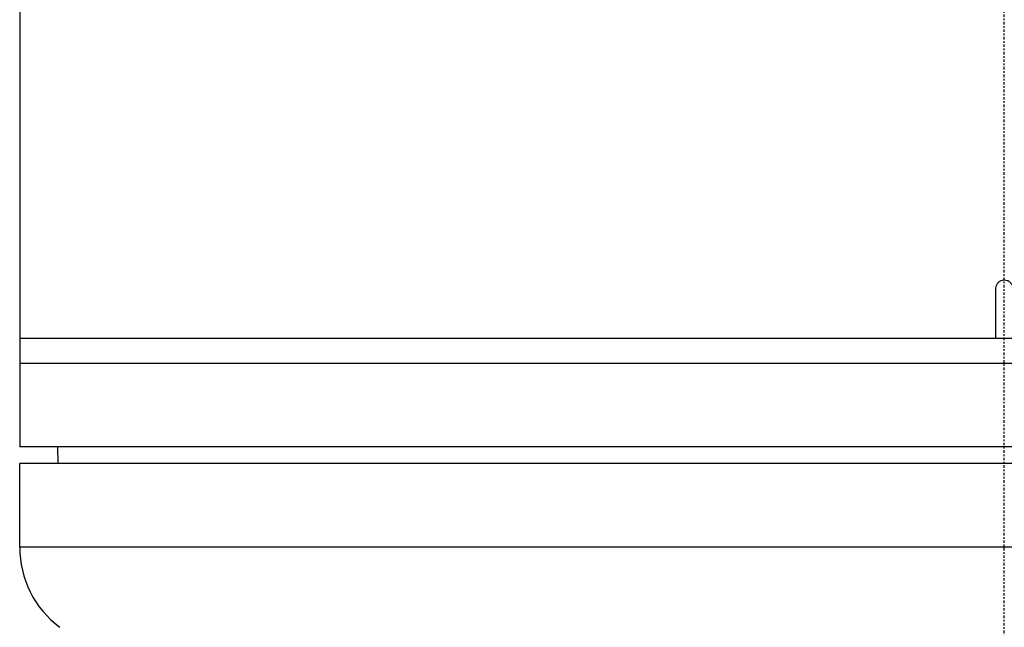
# Model space of a CAD drawing. Header units: millimetres. Extents: x 0 to 4378, y 0 to 2376.
# Tile 140 of 256: x 718 to 777, y 1111 to 1148. Entities that reach past the tile are written whole.
import ezdxf

# ---------------------------------------------------------------- set-up
doc = ezdxf.new("R2010")
doc.units = ezdxf.units.MM
doc.header["$LTSCALE"] = 0.2
doc.linetypes.add('CENTER2', pattern=[1.125, 0.75, -0.125, 0.125, -0.125])
doc.layers.add('02_Center Line', color=1, linetype='CENTER2')

# ---------------------------------------------------------------- blocks, each defined once
blk = doc.blocks.new('A$C6e2e7470')
for p, q in [((-59, 592.911), (-59, 520)), ((-0.5, 526.5), (-0.5, 529.5)), ((59, 526.5), (-59, 526.5)), ((59, 525), (-59, 525)), ((59, 520), (-59, 520)), ((-56.695, 519), (-56.713, 520)), ((59, 519), (-59, 519)), ((-59, 514), (-59, 519)), ((59, 514), (-59, 514))]:
    blk.add_line(p, q)
blk.add_arc((-53, 514), 6, 180, 233.1301)
blk.add_open_spline([(-0.5, 529.5), (-0.5, 529.556), (-0.49, 529.613), (-0.472, 529.665), (-0.453, 529.718), (-0.425, 529.769), (-0.39, 529.812), (-0.355, 529.856), (-0.312, 529.894), (-0.265, 529.924), (-0.218, 529.954), (-0.164, 529.976), (-0.11, 529.988), (-0.074, 529.996), (-0.037, 530), (0, 530), (0.056, 530), (0.113, 529.99), (0.165, 529.972), (0.218, 529.953), (0.269, 529.925), (0.312, 529.89), (0.356, 529.855), (0.394, 529.812), (0.424, 529.765), (0.454, 529.718), (0.476, 529.664), (0.488, 529.61), (0.496, 529.574), (0.5, 529.537), (0.5, 529.5)], degree=3, knots=[0, 0, 0, 0, 0.107468, 0.107468, 0.107468, 0.214935, 0.214935, 0.214935, 0.322405, 0.322405, 0.322405, 0.429877, 0.429877, 0.429877, 0.5, 0.5, 0.5, 0.607468, 0.607468, 0.607468, 0.714935, 0.714935, 0.714935, 0.822405, 0.822405, 0.822405, 0.929877, 0.929877, 0.929877, 1, 1, 1, 1])
at = {"layer": '02_Center Line'}
blk.add_line((0, -10), (0, 1148.476), dxfattribs=at)

msp = doc.modelspace()

# ---------------------------------------------------------------- block references
msp.add_blockref('A$C6e2e7470', (777.219, 602.257))

doc.saveas('drawing.dxf')
